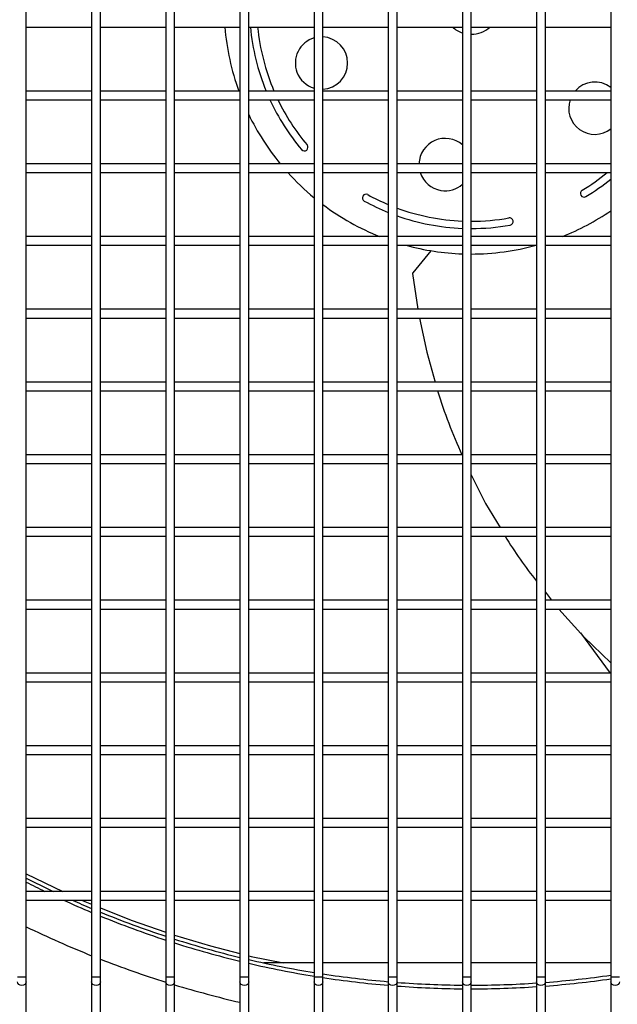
# Model space of a CAD drawing. Extents: x -90708 to 277869, y -117 to 207445.
# Tile 62 of 233: x -87225 to -87019, y 131515 to 131853. Entities that reach past the tile are written whole.
import ezdxf

# ---------------------------------------------------------------- set-up
doc = ezdxf.new("R2010")
doc.units = 0
doc.header["$MEASUREMENT"] = 0
doc.layers.add('ARQ - EQUIPO CONDENSADORA', color=40, linetype='CONTINUOUS')

msp = doc.modelspace()

# ---------------------------------------------------------------- linework, layer by layer
at = {"layer": 'ARQ - EQUIPO CONDENSADORA', "linetype": 'Continuous'}
for p, q in [((-87222.322, 131852.158), (-87222.322, 131877.158)), ((-87199.822, 131877.159), (-87199.822, 131852.159)), ((-87196.822, 131852.158), (-87196.822, 131877.158)), ((-87174.322, 131877.159), (-87174.322, 131852.159)), ((-87171.322, 131852.158), (-87171.322, 131877.158)), ((-87148.822, 131877.159), (-87148.822, 131852.159)), ((-87145.822, 131852.158), (-87145.822, 131877.158)), ((-87123.322, 131877.159), (-87123.322, 131852.159)), ((-87120.322, 131852.158), (-87120.322, 131877.158)), ((-87097.822, 131877.159), (-87097.822, 131852.159)), ((-87094.822, 131852.158), (-87094.822, 131877.158)), ((-87072.322, 131877.159), (-87072.322, 131852.159)), ((-87069.322, 131852.158), (-87069.322, 131877.158)), ((-87046.822, 131877.159), (-87046.822, 131852.159)), ((-87043.822, 131852.158), (-87043.822, 131877.158)), ((-87021.322, 131877.159), (-87021.322, 131852.159)), ((-87222.322, 131827.158), (-87222.322, 131852.158)), ((-87199.822, 131852.159), (-87199.822, 131827.159)), ((-87196.822, 131827.158), (-87196.822, 131852.158)), ((-87174.322, 131852.159), (-87174.322, 131827.159)), ((-87171.322, 131827.158), (-87171.322, 131852.158)), ((-87148.822, 131852.159), (-87148.822, 131827.159)), ((-87145.822, 131827.158), (-87145.822, 131852.158)), ((-87123.322, 131852.159), (-87123.322, 131827.159)), ((-87120.322, 131827.158), (-87120.322, 131852.158)), ((-87097.822, 131852.159), (-87097.822, 131827.159)), ((-87094.822, 131827.158), (-87094.822, 131852.158)), ((-87072.322, 131852.159), (-87072.322, 131827.159)), ((-87069.322, 131827.158), (-87069.322, 131852.158)), ((-87046.822, 131852.159), (-87046.822, 131827.159)), ((-87043.822, 131827.158), (-87043.822, 131852.158)), ((-87021.322, 131852.159), (-87021.322, 131827.159)), ((-87222.322, 131850.659), (-87199.822, 131850.659)), ((-87196.822, 131850.659), (-87174.322, 131850.659)), ((-87171.322, 131850.659), (-87148.822, 131850.659)), ((-87145.822, 131850.659), (-87123.322, 131850.659)), ((-87120.322, 131850.659), (-87097.822, 131850.659)), ((-87094.822, 131850.659), (-87072.322, 131850.659)), ((-87069.322, 131850.659), (-87046.822, 131850.659)), ((-87043.822, 131850.659), (-87021.322, 131850.659)), ((-87199.822, 131828.659), (-87222.322, 131828.659)), ((-87174.322, 131828.659), (-87196.822, 131828.659)), ((-87148.822, 131828.659), (-87171.322, 131828.659)), ((-87123.322, 131828.659), (-87145.822, 131828.659)), ((-87097.822, 131828.659), (-87120.322, 131828.659)), ((-87072.322, 131828.659), (-87094.822, 131828.659)), ((-87046.822, 131828.659), (-87069.322, 131828.659)), ((-87021.322, 131828.659), (-87043.822, 131828.659)), ((-87222.322, 131802.158), (-87222.322, 131827.158)), ((-87222.322, 131825.659), (-87199.822, 131825.659)), ((-87199.822, 131827.159), (-87199.822, 131802.159)), ((-87196.822, 131802.158), (-87196.822, 131827.158)), ((-87196.822, 131825.659), (-87174.322, 131825.659)), ((-87174.322, 131827.159), (-87174.322, 131802.159)), ((-87171.322, 131802.158), (-87171.322, 131827.158)), ((-87171.322, 131825.659), (-87148.822, 131825.659)), ((-87148.822, 131827.159), (-87148.822, 131802.159)), ((-87145.822, 131802.158), (-87145.822, 131827.158)), ((-87145.822, 131825.659), (-87123.322, 131825.659)), ((-87123.322, 131827.159), (-87123.322, 131802.159)), ((-87120.322, 131802.158), (-87120.322, 131827.158)), ((-87120.322, 131825.659), (-87097.822, 131825.659)), ((-87097.822, 131827.159), (-87097.822, 131802.159)), ((-87094.822, 131802.158), (-87094.822, 131827.158)), ((-87094.822, 131825.659), (-87072.322, 131825.659)), ((-87072.322, 131827.159), (-87072.322, 131802.159)), ((-87069.322, 131802.158), (-87069.322, 131827.158)), ((-87069.322, 131825.659), (-87046.822, 131825.659)), ((-87046.822, 131827.159), (-87046.822, 131802.159)), ((-87043.822, 131802.158), (-87043.822, 131827.158)), ((-87043.822, 131825.659), (-87021.322, 131825.659)), ((-87021.322, 131827.159), (-87021.322, 131802.159)), ((-87199.822, 131803.659), (-87222.322, 131803.659)), ((-87222.322, 131777.158), (-87222.322, 131802.158)), ((-87199.822, 131802.159), (-87199.822, 131777.159)), ((-87174.322, 131803.659), (-87196.822, 131803.659)), ((-87196.822, 131777.158), (-87196.822, 131802.158)), ((-87174.322, 131802.159), (-87174.322, 131777.159)), ((-87148.822, 131803.659), (-87171.322, 131803.659)), ((-87171.322, 131777.158), (-87171.322, 131802.158)), ((-87148.822, 131802.159), (-87148.822, 131777.159)), ((-87123.322, 131803.659), (-87145.822, 131803.659)), ((-87145.822, 131777.158), (-87145.822, 131802.158)), ((-87123.322, 131802.159), (-87123.322, 131777.159)), ((-87097.822, 131803.659), (-87120.322, 131803.659)), ((-87120.322, 131777.158), (-87120.322, 131802.158)), ((-87097.822, 131802.159), (-87097.822, 131777.159)), ((-87072.322, 131803.659), (-87094.822, 131803.659)), ((-87094.822, 131777.158), (-87094.822, 131802.158)), ((-87072.322, 131802.159), (-87072.322, 131777.159)), ((-87046.822, 131803.659), (-87069.322, 131803.659)), ((-87069.322, 131777.158), (-87069.322, 131802.158)), ((-87046.822, 131802.159), (-87046.822, 131777.159)), ((-87021.322, 131803.659), (-87043.822, 131803.659)), ((-87043.822, 131777.158), (-87043.822, 131802.158)), ((-87021.322, 131802.159), (-87021.322, 131777.159)), ((-87222.322, 131800.659), (-87199.822, 131800.659)), ((-87196.822, 131800.659), (-87174.322, 131800.659)), ((-87171.322, 131800.659), (-87148.822, 131800.659)), ((-87145.822, 131800.659), (-87123.322, 131800.659)), ((-87120.322, 131800.659), (-87097.822, 131800.659)), ((-87094.822, 131800.659), (-87072.322, 131800.659)), ((-87069.322, 131800.659), (-87046.822, 131800.659)), ((-87043.822, 131800.659), (-87021.322, 131800.659)), ((-87199.822, 131778.659), (-87222.322, 131778.659)), ((-87174.322, 131778.659), (-87196.822, 131778.659)), ((-87148.822, 131778.659), (-87171.322, 131778.659)), ((-87123.322, 131778.659), (-87145.822, 131778.659)), ((-87097.822, 131778.659), (-87120.322, 131778.659)), ((-87072.322, 131778.659), (-87094.822, 131778.659)), ((-87046.822, 131778.659), (-87069.322, 131778.659)), ((-87021.322, 131778.659), (-87043.822, 131778.659)), ((-87222.322, 131752.158), (-87222.322, 131777.158)), ((-87222.322, 131775.659), (-87199.822, 131775.659)), ((-87199.822, 131777.159), (-87199.822, 131752.159)), ((-87196.822, 131752.158), (-87196.822, 131777.158)), ((-87196.822, 131775.659), (-87174.322, 131775.659)), ((-87174.322, 131777.159), (-87174.322, 131752.159)), ((-87171.322, 131752.158), (-87171.322, 131777.158)), ((-87171.322, 131775.659), (-87148.822, 131775.659)), ((-87148.822, 131777.159), (-87148.822, 131752.159)), ((-87145.822, 131752.158), (-87145.822, 131777.158)), ((-87145.822, 131775.659), (-87123.322, 131775.659)), ((-87123.322, 131777.159), (-87123.322, 131752.159)), ((-87120.322, 131752.158), (-87120.322, 131777.158)), ((-87120.322, 131775.659), (-87097.822, 131775.659)), ((-87097.822, 131777.159), (-87097.822, 131752.159)), ((-87094.822, 131752.158), (-87094.822, 131777.158)), ((-87094.822, 131775.659), (-87072.322, 131775.659)), ((-87072.322, 131777.159), (-87072.322, 131752.159)), ((-87069.322, 131752.158), (-87069.322, 131777.158)), ((-87069.322, 131775.659), (-87046.822, 131775.659)), ((-87046.822, 131777.159), (-87046.822, 131752.159)), ((-87043.822, 131752.158), (-87043.822, 131777.158)), ((-87043.822, 131775.659), (-87021.322, 131775.659)), ((-87021.322, 131777.159), (-87021.322, 131752.159)), ((-87083.149, 131773.792), (-87089.394, 131766.178)), ((-87089.474, 131765.909), (-87087.669, 131753.659)), ((-87199.822, 131753.659), (-87222.322, 131753.659)), ((-87222.322, 131727.158), (-87222.322, 131752.158)), ((-87222.322, 131750.659), (-87199.822, 131750.659)), ((-87199.822, 131752.159), (-87199.822, 131727.159)), ((-87174.322, 131753.659), (-87196.822, 131753.659)), ((-87196.822, 131727.158), (-87196.822, 131752.158)), ((-87196.822, 131750.659), (-87174.322, 131750.659)), ((-87174.322, 131752.159), (-87174.322, 131727.159)), ((-87148.822, 131753.659), (-87171.322, 131753.659)), ((-87171.322, 131727.158), (-87171.322, 131752.158)), ((-87171.322, 131750.659), (-87148.822, 131750.659)), ((-87148.822, 131752.159), (-87148.822, 131727.159)), ((-87123.322, 131753.659), (-87145.822, 131753.659)), ((-87145.822, 131727.158), (-87145.822, 131752.158)), ((-87145.822, 131750.659), (-87123.322, 131750.659)), ((-87123.322, 131752.159), (-87123.322, 131727.159)), ((-87097.822, 131753.659), (-87120.322, 131753.659)), ((-87120.322, 131727.158), (-87120.322, 131752.158)), ((-87120.322, 131750.659), (-87097.822, 131750.659)), ((-87097.822, 131752.159), (-87097.822, 131727.159)), ((-87072.322, 131753.659), (-87094.822, 131753.659)), ((-87094.822, 131727.158), (-87094.822, 131752.158)), ((-87094.822, 131750.659), (-87072.322, 131750.659)), ((-87072.322, 131752.159), (-87072.322, 131727.159)), ((-87046.822, 131753.659), (-87069.322, 131753.659)), ((-87069.322, 131727.158), (-87069.322, 131752.158)), ((-87069.322, 131750.659), (-87046.822, 131750.659)), ((-87046.822, 131752.159), (-87046.822, 131727.159)), ((-87021.322, 131753.659), (-87043.822, 131753.659)), ((-87043.822, 131727.158), (-87043.822, 131752.158)), ((-87043.822, 131750.659), (-87021.322, 131750.659)), ((-87021.322, 131752.159), (-87021.322, 131727.159)), ((-87199.822, 131728.659), (-87222.322, 131728.659)), ((-87222.322, 131702.158), (-87222.322, 131727.158)), ((-87199.822, 131727.159), (-87199.822, 131702.159)), ((-87174.322, 131728.659), (-87196.822, 131728.659)), ((-87196.822, 131702.158), (-87196.822, 131727.158)), ((-87174.322, 131727.159), (-87174.322, 131702.159)), ((-87148.822, 131728.659), (-87171.322, 131728.659)), ((-87171.322, 131702.158), (-87171.322, 131727.158)), ((-87148.822, 131727.159), (-87148.822, 131702.159)), ((-87123.322, 131728.659), (-87145.822, 131728.659)), ((-87145.822, 131702.158), (-87145.822, 131727.158)), ((-87123.322, 131727.159), (-87123.322, 131702.159)), ((-87097.822, 131728.659), (-87120.322, 131728.659)), ((-87120.322, 131702.158), (-87120.322, 131727.158)), ((-87097.822, 131727.159), (-87097.822, 131702.159)), ((-87072.322, 131728.659), (-87094.822, 131728.659)), ((-87094.822, 131702.158), (-87094.822, 131727.158)), ((-87072.322, 131727.159), (-87072.322, 131702.159)), ((-87046.822, 131728.659), (-87069.322, 131728.659)), ((-87069.322, 131702.158), (-87069.322, 131727.158)), ((-87046.822, 131727.159), (-87046.822, 131702.159)), ((-87021.322, 131728.659), (-87043.822, 131728.659)), ((-87043.822, 131702.158), (-87043.822, 131727.158)), ((-87021.322, 131727.159), (-87021.322, 131702.159)), ((-87222.322, 131725.659), (-87199.822, 131725.659)), ((-87196.822, 131725.659), (-87174.322, 131725.659)), ((-87171.322, 131725.659), (-87148.822, 131725.659)), ((-87145.822, 131725.659), (-87123.322, 131725.659)), ((-87120.322, 131725.659), (-87097.822, 131725.659)), ((-87094.822, 131725.659), (-87072.322, 131725.659)), ((-87069.322, 131725.659), (-87046.822, 131725.659)), ((-87043.822, 131725.659), (-87021.322, 131725.659)), ((-87199.822, 131703.659), (-87222.322, 131703.659)), ((-87174.322, 131703.659), (-87196.822, 131703.659)), ((-87148.822, 131703.659), (-87171.322, 131703.659)), ((-87123.322, 131703.659), (-87145.822, 131703.659)), ((-87097.822, 131703.659), (-87120.322, 131703.659)), ((-87072.322, 131703.659), (-87094.822, 131703.659)), ((-87046.822, 131703.659), (-87069.322, 131703.659)), ((-87021.322, 131703.659), (-87043.822, 131703.659)), ((-87222.322, 131677.158), (-87222.322, 131702.158)), ((-87222.322, 131700.659), (-87199.822, 131700.659)), ((-87199.822, 131702.159), (-87199.822, 131677.159)), ((-87196.822, 131677.158), (-87196.822, 131702.158)), ((-87196.822, 131700.659), (-87174.322, 131700.659)), ((-87174.322, 131702.159), (-87174.322, 131677.159)), ((-87171.322, 131677.158), (-87171.322, 131702.158)), ((-87171.322, 131700.659), (-87148.822, 131700.659)), ((-87148.822, 131702.159), (-87148.822, 131677.159)), ((-87145.822, 131677.158), (-87145.822, 131702.158)), ((-87145.822, 131700.659), (-87123.322, 131700.659)), ((-87123.322, 131702.159), (-87123.322, 131677.159)), ((-87120.322, 131677.158), (-87120.322, 131702.158)), ((-87120.322, 131700.659), (-87097.822, 131700.659)), ((-87097.822, 131702.159), (-87097.822, 131677.159)), ((-87094.822, 131677.158), (-87094.822, 131702.158)), ((-87094.822, 131700.659), (-87072.322, 131700.659)), ((-87072.322, 131702.159), (-87072.322, 131677.159)), ((-87069.322, 131677.158), (-87069.322, 131702.158)), ((-87069.322, 131700.659), (-87046.822, 131700.659)), ((-87046.822, 131702.159), (-87046.822, 131677.159)), ((-87043.822, 131677.158), (-87043.822, 131702.158)), ((-87043.822, 131700.659), (-87021.322, 131700.659)), ((-87021.322, 131702.159), (-87021.322, 131677.159)), ((-87199.822, 131678.659), (-87222.322, 131678.659)), ((-87222.322, 131652.158), (-87222.322, 131677.158)), ((-87199.822, 131677.159), (-87199.822, 131652.159)), ((-87174.322, 131678.659), (-87196.822, 131678.659)), ((-87196.822, 131652.158), (-87196.822, 131677.158)), ((-87174.322, 131677.159), (-87174.322, 131652.159)), ((-87148.822, 131678.659), (-87171.322, 131678.659)), ((-87171.322, 131652.158), (-87171.322, 131677.158)), ((-87148.822, 131677.159), (-87148.822, 131652.159)), ((-87123.322, 131678.659), (-87145.822, 131678.659)), ((-87145.822, 131652.158), (-87145.822, 131677.158)), ((-87123.322, 131677.159), (-87123.322, 131652.159)), ((-87097.822, 131678.659), (-87120.322, 131678.659)), ((-87120.322, 131652.158), (-87120.322, 131677.158)), ((-87097.822, 131677.159), (-87097.822, 131652.159)), ((-87072.322, 131678.659), (-87094.822, 131678.659)), ((-87094.822, 131652.158), (-87094.822, 131677.158)), ((-87072.322, 131677.159), (-87072.322, 131652.159)), ((-87046.822, 131678.659), (-87069.322, 131678.659)), ((-87069.322, 131652.158), (-87069.322, 131677.158)), ((-87046.822, 131677.159), (-87046.822, 131652.159)), ((-87021.322, 131678.659), (-87043.822, 131678.659)), ((-87043.822, 131652.158), (-87043.822, 131677.158)), ((-87021.322, 131677.159), (-87021.322, 131652.159)), ((-87222.322, 131675.659), (-87199.822, 131675.659)), ((-87196.822, 131675.659), (-87174.322, 131675.659)), ((-87171.322, 131675.659), (-87148.822, 131675.659)), ((-87145.822, 131675.659), (-87123.322, 131675.659)), ((-87120.322, 131675.659), (-87097.822, 131675.659)), ((-87094.822, 131675.659), (-87072.322, 131675.659)), ((-87069.322, 131675.659), (-87046.822, 131675.659)), ((-87043.822, 131675.659), (-87021.322, 131675.659)), ((-87043.822, 131656.418), (-87041.647, 131653.659)), ((-87199.822, 131653.659), (-87222.322, 131653.659)), ((-87174.322, 131653.659), (-87196.822, 131653.659)), ((-87148.822, 131653.659), (-87171.322, 131653.659)), ((-87123.322, 131653.659), (-87145.822, 131653.659)), ((-87097.822, 131653.659), (-87120.322, 131653.659)), ((-87072.322, 131653.659), (-87094.822, 131653.659)), ((-87046.822, 131653.659), (-87069.322, 131653.659)), ((-87021.322, 131653.659), (-87043.822, 131653.659)), ((-87222.322, 131627.158), (-87222.322, 131652.158)), ((-87222.322, 131650.659), (-87199.822, 131650.659)), ((-87199.822, 131652.159), (-87199.822, 131627.159)), ((-87196.822, 131627.158), (-87196.822, 131652.158)), ((-87196.822, 131650.659), (-87174.322, 131650.659)), ((-87174.322, 131652.159), (-87174.322, 131627.159)), ((-87171.322, 131627.158), (-87171.322, 131652.158)), ((-87171.322, 131650.659), (-87148.822, 131650.659)), ((-87148.822, 131652.159), (-87148.822, 131627.159)), ((-87145.822, 131627.158), (-87145.822, 131652.158)), ((-87145.822, 131650.659), (-87123.322, 131650.659)), ((-87123.322, 131652.159), (-87123.322, 131627.159)), ((-87120.322, 131627.158), (-87120.322, 131652.158)), ((-87120.322, 131650.659), (-87097.822, 131650.659)), ((-87097.822, 131652.159), (-87097.822, 131627.159)), ((-87094.822, 131627.158), (-87094.822, 131652.158)), ((-87094.822, 131650.659), (-87072.322, 131650.659)), ((-87072.322, 131652.159), (-87072.322, 131627.159)), ((-87069.322, 131627.158), (-87069.322, 131652.158)), ((-87069.322, 131650.659), (-87046.822, 131650.659)), ((-87046.822, 131652.159), (-87046.822, 131627.159)), ((-87043.822, 131627.158), (-87043.822, 131652.158)), ((-87043.822, 131650.659), (-87021.322, 131650.659)), ((-87021.322, 131652.159), (-87021.322, 131627.159)), ((-87031.754, 131642.457), (-87021.583, 131628.659)), ((-87199.822, 131628.659), (-87222.322, 131628.659)), ((-87222.322, 131602.158), (-87222.322, 131627.158)), ((-87222.322, 131625.659), (-87199.822, 131625.659)), ((-87199.822, 131627.159), (-87199.822, 131602.159)), ((-87174.322, 131628.659), (-87196.822, 131628.659)), ((-87196.822, 131602.158), (-87196.822, 131627.158)), ((-87196.822, 131625.659), (-87174.322, 131625.659)), ((-87174.322, 131627.159), (-87174.322, 131602.159)), ((-87148.822, 131628.659), (-87171.322, 131628.659)), ((-87171.322, 131602.158), (-87171.322, 131627.158)), ((-87171.322, 131625.659), (-87148.822, 131625.659)), ((-87148.822, 131627.159), (-87148.822, 131602.159)), ((-87123.322, 131628.659), (-87145.822, 131628.659)), ((-87145.822, 131602.158), (-87145.822, 131627.158)), ((-87145.822, 131625.659), (-87123.322, 131625.659)), ((-87123.322, 131627.159), (-87123.322, 131602.159)), ((-87097.822, 131628.659), (-87120.322, 131628.659)), ((-87120.322, 131602.158), (-87120.322, 131627.158)), ((-87120.322, 131625.659), (-87097.822, 131625.659)), ((-87097.822, 131627.159), (-87097.822, 131602.159)), ((-87072.322, 131628.659), (-87094.822, 131628.659)), ((-87094.822, 131602.158), (-87094.822, 131627.158)), ((-87094.822, 131625.659), (-87072.322, 131625.659)), ((-87072.322, 131627.159), (-87072.322, 131602.159)), ((-87046.822, 131628.659), (-87069.322, 131628.659)), ((-87069.322, 131602.158), (-87069.322, 131627.158)), ((-87069.322, 131625.659), (-87046.822, 131625.659)), ((-87046.822, 131627.159), (-87046.822, 131602.159)), ((-87021.322, 131628.659), (-87043.822, 131628.659)), ((-87043.822, 131602.158), (-87043.822, 131627.158)), ((-87043.822, 131625.659), (-87021.322, 131625.659)), ((-87021.322, 131627.159), (-87021.322, 131602.159)), ((-87199.822, 131603.659), (-87222.322, 131603.659)), ((-87222.322, 131577.158), (-87222.322, 131602.158)), ((-87199.822, 131602.159), (-87199.822, 131577.159)), ((-87174.322, 131603.659), (-87196.822, 131603.659)), ((-87196.822, 131577.158), (-87196.822, 131602.158)), ((-87174.322, 131602.159), (-87174.322, 131577.159)), ((-87148.822, 131603.659), (-87171.322, 131603.659)), ((-87171.322, 131577.158), (-87171.322, 131602.158)), ((-87148.822, 131602.159), (-87148.822, 131577.159)), ((-87123.322, 131603.659), (-87145.822, 131603.659)), ((-87145.822, 131577.158), (-87145.822, 131602.158)), ((-87123.322, 131602.159), (-87123.322, 131577.159)), ((-87097.822, 131603.659), (-87120.322, 131603.659)), ((-87120.322, 131577.158), (-87120.322, 131602.158)), ((-87097.822, 131602.159), (-87097.822, 131577.159)), ((-87072.322, 131603.659), (-87094.822, 131603.659)), ((-87094.822, 131577.158), (-87094.822, 131602.158)), ((-87072.322, 131602.159), (-87072.322, 131577.159)), ((-87046.822, 131603.659), (-87069.322, 131603.659)), ((-87069.322, 131577.158), (-87069.322, 131602.158)), ((-87046.822, 131602.159), (-87046.822, 131577.159)), ((-87021.322, 131603.659), (-87043.822, 131603.659)), ((-87043.822, 131577.158), (-87043.822, 131602.158)), ((-87021.322, 131602.159), (-87021.322, 131577.159)), ((-87222.322, 131600.659), (-87199.822, 131600.659)), ((-87196.822, 131600.659), (-87174.322, 131600.659)), ((-87171.322, 131600.659), (-87148.822, 131600.659)), ((-87145.822, 131600.659), (-87123.322, 131600.659)), ((-87120.322, 131600.659), (-87097.822, 131600.659)), ((-87094.822, 131600.659), (-87072.322, 131600.659)), ((-87069.322, 131600.659), (-87046.822, 131600.659)), ((-87043.822, 131600.659), (-87021.322, 131600.659)), ((-87199.822, 131578.659), (-87222.322, 131578.659)), ((-87174.322, 131578.659), (-87196.822, 131578.659)), ((-87148.822, 131578.659), (-87171.322, 131578.659)), ((-87123.322, 131578.659), (-87145.822, 131578.659)), ((-87097.822, 131578.659), (-87120.322, 131578.659)), ((-87072.322, 131578.659), (-87094.822, 131578.659)), ((-87046.822, 131578.659), (-87069.322, 131578.659)), ((-87021.322, 131578.659), (-87043.822, 131578.659)), ((-87222.322, 131552.158), (-87222.322, 131577.158)), ((-87222.322, 131575.659), (-87199.822, 131575.659)), ((-87199.822, 131577.159), (-87199.822, 131552.159)), ((-87196.822, 131552.158), (-87196.822, 131577.158)), ((-87196.822, 131575.659), (-87174.322, 131575.659)), ((-87174.322, 131577.159), (-87174.322, 131552.159)), ((-87171.322, 131552.158), (-87171.322, 131577.158)), ((-87171.322, 131575.659), (-87148.822, 131575.659)), ((-87148.822, 131577.159), (-87148.822, 131552.159)), ((-87145.822, 131552.158), (-87145.822, 131577.158)), ((-87145.822, 131575.659), (-87123.322, 131575.659)), ((-87123.322, 131577.159), (-87123.322, 131552.159)), ((-87120.322, 131552.158), (-87120.322, 131577.158)), ((-87120.322, 131575.659), (-87097.822, 131575.659)), ((-87097.822, 131577.159), (-87097.822, 131552.159)), ((-87094.822, 131552.158), (-87094.822, 131577.158)), ((-87094.822, 131575.659), (-87072.322, 131575.659)), ((-87072.322, 131577.159), (-87072.322, 131552.159)), ((-87069.322, 131552.158), (-87069.322, 131577.158)), ((-87069.322, 131575.659), (-87046.822, 131575.659)), ((-87046.822, 131577.159), (-87046.822, 131552.159)), ((-87043.822, 131552.158), (-87043.822, 131577.158)), ((-87043.822, 131575.659), (-87021.322, 131575.659)), ((-87021.322, 131577.159), (-87021.322, 131552.159)), ((-87222.322, 131559.669), (-87209.776, 131553.659)), ((-87199.822, 131553.659), (-87222.322, 131553.659)), ((-87222.322, 131524.209), (-87222.322, 131552.158)), ((-87199.822, 131552.159), (-87199.822, 131524.209)), ((-87174.322, 131553.659), (-87196.822, 131553.659)), ((-87196.822, 131524.209), (-87196.822, 131552.158)), ((-87174.322, 131552.159), (-87174.322, 131524.209)), ((-87148.822, 131553.659), (-87171.322, 131553.659)), ((-87171.322, 131524.209), (-87171.322, 131552.158)), ((-87148.822, 131552.159), (-87148.822, 131524.209)), ((-87123.322, 131553.659), (-87145.822, 131553.659)), ((-87145.822, 131524.209), (-87145.822, 131552.158)), ((-87123.322, 131552.159), (-87123.322, 131524.209)), ((-87097.822, 131553.659), (-87120.322, 131553.659)), ((-87120.322, 131524.209), (-87120.322, 131552.158)), ((-87097.822, 131552.159), (-87097.822, 131524.209)), ((-87072.322, 131553.659), (-87094.822, 131553.659)), ((-87094.822, 131524.209), (-87094.822, 131552.158)), ((-87072.322, 131552.159), (-87072.322, 131524.209)), ((-87046.822, 131553.659), (-87069.322, 131553.659)), ((-87069.322, 131524.209), (-87069.322, 131552.158)), ((-87046.822, 131552.159), (-87046.822, 131524.209)), ((-87021.322, 131553.659), (-87043.822, 131553.659)), ((-87043.822, 131524.209), (-87043.822, 131552.158)), ((-87021.322, 131552.159), (-87021.322, 131524.209)), ((-87222.322, 131550.659), (-87199.822, 131550.659)), ((-87203.279, 131550.659), (-87199.822, 131549.252)), ((-87196.822, 131550.659), (-87174.322, 131550.659)), ((-87171.322, 131550.659), (-87148.822, 131550.659)), ((-87145.822, 131550.659), (-87123.322, 131550.659)), ((-87120.322, 131550.659), (-87097.822, 131550.659)), ((-87094.822, 131550.659), (-87072.322, 131550.659)), ((-87069.322, 131550.659), (-87046.822, 131550.659)), ((-87043.822, 131550.659), (-87021.322, 131550.659)), ((-87123.322, 131529.065), (-87140.663, 131529.065)), ((-87097.822, 131529.065), (-87120.322, 131529.065)), ((-87072.322, 131529.065), (-87094.822, 131529.065)), ((-87046.822, 131529.065), (-87069.322, 131529.065)), ((-87021.322, 131529.065), (-87043.822, 131529.065)), ((-87223.822, 131524.209), (-87225.322, 131524.209)), ((-87222.322, 131524.209), (-87223.822, 131524.209)), ((-87222.322, 131522.532), (-87222.322, 131524.209)), ((-87199.822, 131524.209), (-87199.822, 131522.532)), ((-87198.322, 131524.209), (-87199.822, 131524.209)), ((-87196.822, 131524.209), (-87198.322, 131524.209)), ((-87196.822, 131522.532), (-87196.822, 131524.209)), ((-87174.322, 131524.209), (-87174.322, 131522.532)), ((-87172.822, 131524.209), (-87174.322, 131524.209)), ((-87171.322, 131524.209), (-87172.822, 131524.209)), ((-87171.322, 131522.532), (-87171.322, 131524.209)), ((-87148.822, 131524.209), (-87148.822, 131522.532)), ((-87147.322, 131524.209), (-87148.822, 131524.209)), ((-87145.822, 131524.209), (-87147.322, 131524.209)), ((-87145.822, 131522.532), (-87145.822, 131524.209)), ((-87123.322, 131524.209), (-87123.322, 131522.532)), ((-87121.822, 131524.209), (-87123.322, 131524.209)), ((-87120.322, 131524.209), (-87121.822, 131524.209)), ((-87120.322, 131522.532), (-87120.322, 131524.209)), ((-87097.822, 131524.209), (-87097.822, 131522.532)), ((-87096.322, 131524.209), (-87097.822, 131524.209)), ((-87094.822, 131524.209), (-87096.322, 131524.209)), ((-87094.822, 131522.532), (-87094.822, 131524.209)), ((-87072.322, 131524.209), (-87072.322, 131522.532)), ((-87070.822, 131524.209), (-87072.322, 131524.209)), ((-87069.322, 131524.209), (-87070.822, 131524.209)), ((-87069.322, 131522.532), (-87069.322, 131524.209)), ((-87046.822, 131524.209), (-87046.822, 131522.532)), ((-87045.322, 131524.209), (-87046.822, 131524.209)), ((-87043.822, 131524.209), (-87045.322, 131524.209)), ((-87043.822, 131522.532), (-87043.822, 131524.209)), ((-87021.322, 131524.209), (-87021.322, 131522.532)), ((-87019.822, 131524.209), (-87021.322, 131524.209)), ((-87018.322, 131524.209), (-87019.822, 131524.209)), ((-87222.322, 131484.159), (-87222.322, 131522.532)), ((-87199.822, 131522.532), (-87199.822, 131484.159)), ((-87196.822, 131484.159), (-87196.822, 131522.532)), ((-87174.322, 131522.532), (-87174.322, 131484.159)), ((-87171.322, 131484.159), (-87171.322, 131522.532)), ((-87148.822, 131522.532), (-87148.822, 131484.159)), ((-87145.822, 131484.159), (-87145.822, 131522.532)), ((-87123.322, 131522.532), (-87123.322, 131484.159)), ((-87120.322, 131484.159), (-87120.322, 131522.532)), ((-87097.822, 131522.532), (-87097.822, 131484.159)), ((-87094.822, 131484.159), (-87094.822, 131522.532)), ((-87072.322, 131522.532), (-87072.322, 131484.159)), ((-87069.322, 131484.159), (-87069.322, 131522.532)), ((-87046.822, 131522.532), (-87046.822, 131484.159)), ((-87043.822, 131484.159), (-87043.822, 131522.532)), ((-87021.322, 131522.532), (-87021.322, 131484.159))]:
    msp.add_line(p, q, dxfattribs=at)
at = {"layer": 'ARQ - EQUIPO CONDENSADORA', "linetype": 'Continuous', "flags": 128}
for points in [[(-87087.113, 131750.659), (-87084.6, 131738.891), (-87081.721, 131728.659)], [(-87069.322, 131696.766), (-87064.345, 131686.974), (-87059.402, 131678.659)], [(-87039.16, 131650.659), (-87030.533, 131641.105), (-87021.322, 131632.17)], [(-87196.822, 131548.031), (-87186.262, 131543.733), (-87174.322, 131539.574)], [(-87171.322, 131538.596), (-87158.977, 131534.88), (-87148.822, 131532.293)], [(-87145.822, 131531.529), (-87145.01, 131531.322), (-87133.82, 131529.065)], [(-87223.822, 131521.274), (-87224.396, 131521.37), (-87224.882, 131521.642), (-87225.207, 131522.051), (-87225.322, 131522.532)], [(-87222.322, 131522.532), (-87222.436, 131522.051), (-87222.761, 131521.642), (-87223.248, 131521.37), (-87223.822, 131521.274)], [(-87198.322, 131521.274), (-87198.896, 131521.37), (-87199.382, 131521.642), (-87199.707, 131522.051), (-87199.822, 131522.532)], [(-87196.822, 131522.532), (-87196.936, 131522.051), (-87197.261, 131521.642), (-87197.748, 131521.37), (-87198.322, 131521.274)], [(-87172.822, 131521.274), (-87173.396, 131521.37), (-87173.882, 131521.642), (-87174.207, 131522.051), (-87174.322, 131522.532)], [(-87171.322, 131522.532), (-87171.436, 131522.051), (-87171.761, 131521.642), (-87172.248, 131521.37), (-87172.822, 131521.274)], [(-87147.322, 131521.274), (-87147.896, 131521.37), (-87148.382, 131521.642), (-87148.707, 131522.051), (-87148.822, 131522.532)], [(-87145.822, 131522.532), (-87145.936, 131522.051), (-87146.261, 131521.642), (-87146.748, 131521.37), (-87147.322, 131521.274)], [(-87121.822, 131521.274), (-87122.396, 131521.37), (-87122.882, 131521.642), (-87123.207, 131522.051), (-87123.322, 131522.532)], [(-87120.322, 131522.532), (-87120.436, 131522.051), (-87120.761, 131521.642), (-87121.248, 131521.37), (-87121.822, 131521.274)], [(-87096.322, 131521.274), (-87096.896, 131521.37), (-87097.382, 131521.642), (-87097.707, 131522.051), (-87097.822, 131522.532)], [(-87094.822, 131522.532), (-87094.936, 131522.051), (-87095.261, 131521.642), (-87095.748, 131521.37), (-87096.322, 131521.274)], [(-87070.822, 131521.274), (-87071.396, 131521.37), (-87071.882, 131521.642), (-87072.207, 131522.051), (-87072.322, 131522.532)], [(-87069.322, 131522.532), (-87069.436, 131522.051), (-87069.761, 131521.642), (-87070.248, 131521.37), (-87070.822, 131521.274)], [(-87045.322, 131521.274), (-87045.896, 131521.37), (-87046.382, 131521.642), (-87046.707, 131522.051), (-87046.822, 131522.532)], [(-87043.822, 131522.532), (-87043.936, 131522.051), (-87044.261, 131521.642), (-87044.748, 131521.37), (-87045.322, 131521.274)], [(-87019.822, 131521.274), (-87020.396, 131521.37), (-87020.882, 131521.642), (-87021.207, 131522.051), (-87021.322, 131522.532)], [(-87018.322, 131522.532), (-87018.436, 131522.051), (-87018.761, 131521.642), (-87019.248, 131521.37), (-87019.822, 131521.274)]]:
    msp.add_lwpolyline(points, dxfattribs=at)
at = {"layer": 'ARQ - EQUIPO CONDENSADORA', "linetype": 'Continuous'}
for centre, radius, start, end in [((-87069.323, 131857.66), 85, 184.7245, 199.94928), ((-87069.323, 131857.66), 76.25, 185.26811, 202.35481), ((-87069.323, 131857.66), 73.75, 185.44722, 203.15587), ((-87069.323, 131857.66), 9.5, 227.47202, 251.59788), ((-87069.323, 131857.66), 9.5, 270.00603, 312.52798), ((-87120.793, 131838.274), 9, 106.31825, 200.63853), ((-87120.793, 131838.274), 9, 273.00143, 86.99857), ((-87120.793, 131838.274), 9, 200.63853, 253.68175), ((-87026.799, 131822.778), 9, 52.51338, 139.20166), ((-87069.323, 131857.66), 76.25, 204.81472, 220.10975), ((-87069.323, 131857.66), 73.75, 205.71607, 220.10975), ((-87026.799, 131822.778), 9, 161.33312, 307.48662), ((-87069.323, 131857.66), 85, 205.84348, 219.44267), ((-87078.269, 131803.392), 9, 48.6371, 178.30317), ((-87126.684, 131809.341), 1.25, 220.10975, 40.10975), ((-87078.269, 131803.392), 9, 1.69683, 6.19556), ((-87069.323, 131857.66), 85, 222.11339, 230.55907), ((-87078.269, 131803.392), 9, 197.68132, 260.63853), ((-87069.323, 131857.66), 73.75, 301.16731, 309.38543), ((-87069.323, 131857.66), 76.25, 301.16731, 309.01481), ((-87078.269, 131803.392), 9, 260.63853, 311.3629), ((-87105.492, 131791.958), 1.25, 61.16731, 241.16731), ((-87069.323, 131857.66), 73.75, 241.16731, 247.26763), ((-87030.507, 131793.485), 1.25, 121.16731, 301.16731), ((-87069.323, 131857.66), 85, 233.13094, 248.34513), ((-87069.323, 131857.66), 76.25, 241.16731, 248.05247), ((-87069.323, 131857.66), 73.75, 249.77247, 267.66946), ((-87069.323, 131857.66), 76.25, 250.46315, 267.74591), ((-87069.323, 131857.66), 73.75, 270.00078, 280.10975), ((-87056.158, 131783.824), 1.25, 280.10975, 100.10975), ((-87069.323, 131857.66), 85, 291.65487, 304.38269), ((-87069.323, 131857.66), 76.25, 270.00075, 280.10975), ((-87069.323, 131857.66), 85, 254.73483, 267.97805), ((-87069.323, 131857.66), 85, 270.00067, 285.26517), ((-87089.115, 131765.95), 0.361, 140.63852, 186.52521), ((-86909.677, 131778.332), 179.12, 197.10152, 204.63828), ((-86942.485, 131744.697), 134.246, 210.94849, 218.99444), ((-87069.323, 131857.66), 336.25, 242.93406, 244.70129), ((-87069.323, 131857.66), 337.5, 243.04244, 244.256), ((-87069.323, 131857.66), 337.5, 245.45463, 247.25294), ((-87069.323, 131857.66), 336.25, 245.92526, 247.1636), ((-87069.323, 131857.66), 336.25, 247.71715, 251.80424), ((-87069.323, 131857.66), 337.5, 247.80408, 251.87397), ((-87069.323, 131857.66), 351.25, 244.17752, 248.19015), ((-87069.323, 131857.66), 336.25, 252.34151, 256.32417), ((-87069.323, 131857.66), 337.5, 252.40905, 256.3758), ((-87069.323, 131857.66), 351.25, 248.71628, 252.60668), ((-87069.323, 131857.66), 336.25, 256.8497, 260.75875), ((-87069.323, 131857.66), 337.5, 256.89927, 260.79328), ((-87069.323, 131857.66), 336.25, 261.27629, 265.13804), ((-87069.323, 131857.66), 337.5, 261.30885, 265.15609), ((-87069.323, 131857.66), 336.25, 274.34945, 278.20723), ((-87069.323, 131857.66), 351.25, 253.11878, 256.9188), ((-87069.323, 131857.66), 336.25, 265.65089, 269.48897), ((-87069.323, 131857.66), 337.5, 265.66703, 269.49087), ((-87069.323, 131857.66), 336.25, 270, 273.83696), ((-87069.323, 131857.66), 337.5, 270, 273.82272), ((-87069.323, 131857.66), 337.5, 274.33331, 278.17663)]:
    msp.add_arc(centre, radius, start, end, dxfattribs=at)

doc.saveas('drawing.dxf')
